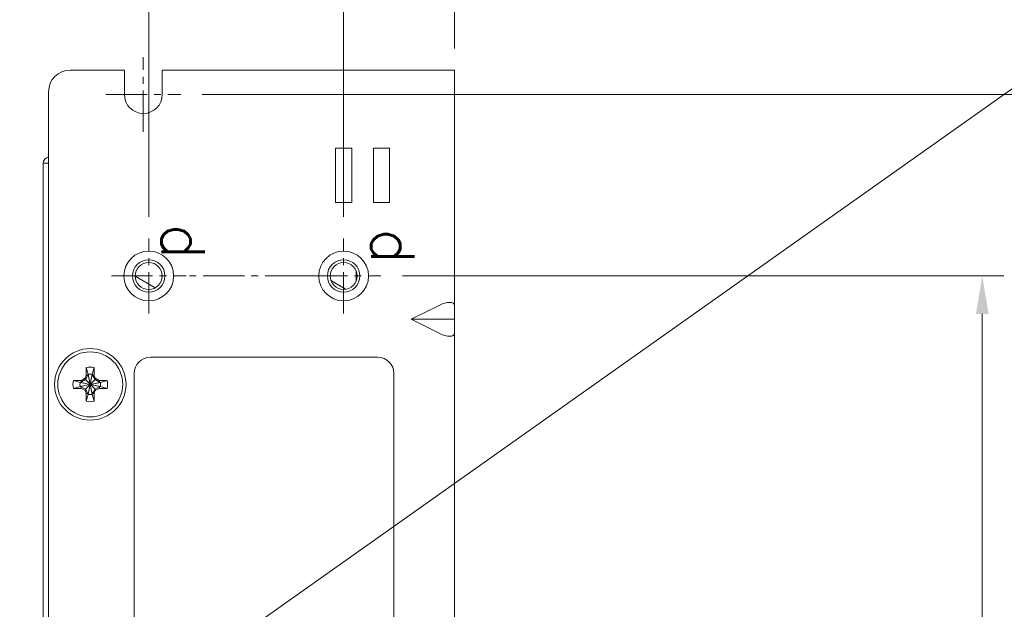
# Model space of a CAD drawing. Header units: inches. Extents: x -123 to 4816, y -2998 to 548.
# Tile 143 of 148: x 4463 to 4554, y 315 to 369. Entities that reach past the tile are written whole.
import ezdxf

# ---------------------------------------------------------------- set-up
doc = ezdxf.new("R2010")
doc.units = ezdxf.units.IN
doc.header["$MEASUREMENT"] = 0
doc.linetypes.add('CENTER2', pattern=[28.575, 19.05, -3.175, 3.175, -3.175])
doc.layers.get('0').update_dxf_attribs({"lineweight": 0})
doc.layers.get('Defpoints').update_dxf_attribs({"lineweight": 0})
doc.layers.add('Center', color=1, linetype='CENTER2', lineweight=0)
doc.layers.add('Dimension', color=2, linetype='Continuous', lineweight=9)
doc.styles.add('ROMANS', font='romans')
doc.dimstyles.new('yutana', dxfattribs={"dimtxt": 3.5, "dimasz": 3.5, "dimexe": 2, "dimexo": 2, "dimgap": 1.5, "dimtad": 1, "dimdec": 1, "dimzin": 0, "dimdsep": 46, "dimtxsty": 'Standard', "dimcen": 0, "dimadec": 0, "dimazin": 0, "dimtp": 0.01, "dimtm": 0.01, "dimtfac": 1, "dimtdec": 1, "dimtmove": 0, "dimatfit": 3, "dimfxl": 1, "dimtolj": 1, "dimtzin": 0, "dimlwd": 0, "dimlwe": 0, "dimarcsym": 0})

# ---------------------------------------------------------------- blocks, each defined once
blk = doc.blocks.new('*D978')
at = {"layer": 'Defpoints', "color": 0}
for p in [(4496.224, 345.463), (4551.762, 345.463), (4503.024, 186.463)]:
    blk.add_point(p, dxfattribs=at)
at = {"layer": 'Dimension', "color": 0, "lineweight": 0}
for p, q in [((4498.224, 345.463), (4553.762, 345.463)), ((4551.762, 189.963), (4551.762, 341.963)), ((4505.024, 186.463), (4553.762, 186.463))]:
    blk.add_line(p, q, dxfattribs=at)
at = {"layer": 'Dimension', "color": 0}
for points in [[(4552.345, 341.963), (4551.179, 341.963), (4551.762, 345.463)], [(4551.179, 189.963), (4552.345, 189.963), (4551.762, 186.463)]]:
    blk.add_solid(points, dxfattribs=at)
at = {"layer": 'Dimension', "color": 0, "insert": (4547.762, 265.963), "char_height": 5, "attachment_point": 5, "rotation": 90, "style": 'ROMANS'}
blk.add_mtext('\\A1;159.0', dxfattribs=at)
blk = doc.blocks.new('*D979')
at = {"layer": 'Defpoints', "color": 0}
for p in [(4477.724, 362.213), (4563.762, 362.213), (4503.024, 186.463)]:
    blk.add_point(p, dxfattribs=at)
at = {"layer": 'Dimension', "color": 0, "lineweight": 0}
for p, q in [((4479.724, 362.213), (4565.762, 362.213)), ((4563.762, 189.963), (4563.762, 358.713)), ((4505.024, 186.463), (4565.762, 186.463))]:
    blk.add_line(p, q, dxfattribs=at)
at = {"layer": 'Dimension', "color": 0}
for points in [[(4564.345, 358.713), (4563.179, 358.713), (4563.762, 362.213)], [(4563.179, 189.963), (4564.345, 189.963), (4563.762, 186.463)]]:
    blk.add_solid(points, dxfattribs=at)
at = {"layer": 'Dimension', "color": 0, "insert": (4559.762, 274.338), "char_height": 5, "attachment_point": 5, "rotation": 90, "style": 'ROMANS'}
blk.add_mtext('\\A1;\\A1;175.8', dxfattribs=at)
blk = doc.blocks.new('*D980')
at = {"layer": 'Defpoints', "color": 0}
for p in [(4492.774, 389.511), (4503.024, 364.463), (4492.774, 348.913)]:
    blk.add_point(p, dxfattribs=at)
at = {"layer": 'Dimension', "color": 0, "lineweight": 0}
for p, q in [((4492.774, 350.913), (4492.774, 391.511)), ((4503.024, 366.463), (4503.024, 391.511)), ((4499.524, 389.511), (4496.274, 389.511)), ((4503.024, 389.511), (4524.048, 389.511))]:
    blk.add_line(p, q, dxfattribs=at)
at = {"layer": 'Dimension', "color": 0}
for points in [[(4496.274, 390.095), (4496.274, 388.928), (4492.774, 389.511)], [(4499.524, 388.928), (4499.524, 390.095), (4503.024, 389.511)]]:
    blk.add_solid(points, dxfattribs=at)
at = {"layer": 'Dimension', "color": 0, "insert": (4515.286, 393.511), "char_height": 5, "attachment_point": 5, "style": 'ROMANS'}
blk.add_mtext('\\A1;10.3', dxfattribs=at)
blk = doc.blocks.new('*D981')
at = {"layer": 'Defpoints', "color": 0}
for p in [(4474.774, 401.511), (4503.024, 364.463), (4474.774, 348.913)]:
    blk.add_point(p, dxfattribs=at)
at = {"layer": 'Dimension', "color": 0, "lineweight": 0}
for p, q in [((4474.774, 350.913), (4474.774, 403.511)), ((4503.024, 366.463), (4503.024, 403.511)), ((4499.524, 401.511), (4478.274, 401.511))]:
    blk.add_line(p, q, dxfattribs=at)
at = {"layer": 'Dimension', "color": 0}
for points in [[(4478.274, 402.095), (4478.274, 400.928), (4474.774, 401.511)], [(4499.524, 400.928), (4499.524, 402.095), (4503.024, 401.511)]]:
    blk.add_solid(points, dxfattribs=at)
at = {"layer": 'Dimension', "color": 0, "insert": (4489.36, 405.511), "char_height": 5, "attachment_point": 5, "style": 'ROMANS'}
blk.add_mtext('\\A1;28.3', dxfattribs=at)

msp = doc.modelspace()

# ---------------------------------------------------------------- linework, layer by layer
at = {"color": 7}
for p, q in [((4472.524, 364.463), (4467.524, 364.463)), ((4472.524, 364.463), (4472.524, 362.213)), ((4476.024, 364.463), (4476.024, 362.213)), ((4503.024, 364.463), (4476.024, 364.463)), ((4503.024, 186.463), (4503.024, 364.463)), ((4465.524, 188.463), (4465.524, 362.463)), ((4492.024, 357.253), (4492.024, 352.253)), ((4492.024, 357.253), (4493.524, 357.253)), ((4493.524, 357.253), (4493.524, 352.253)), ((4495.524, 357.253), (4495.524, 352.253)), ((4495.524, 357.253), (4497.024, 357.253)), ((4497.024, 357.253), (4497.024, 352.253)), ((4492.024, 352.253), (4493.524, 352.253)), ((4495.524, 352.253), (4497.024, 352.253)), ((4493.924, 345.948), (4493.924, 344.977)), ((4475.358, 344.378), (4473.53, 345.433)), ((4492.924, 344.282), (4491.608, 345.042)), ((4492.924, 344.243), (4492.924, 344.282)), ((4501.524, 342.713), (4499.024, 341.463)), ((4503.024, 341.463), (4499.024, 341.463)), ((4501.524, 340.213), (4499.024, 341.463)), ((4495.924, 337.963), (4474.924, 337.963)), ((4469.004, 337.019), (4469.189, 336.395)), ((4469.004, 336.279), (4469.004, 337.019)), ((4469.744, 337.019), (4469.559, 336.395)), ((4469.744, 337.019), (4469.744, 336.279)), ((4467.818, 335.833), (4468.442, 335.648)), ((4467.818, 335.833), (4468.558, 335.833)), ((4470.306, 335.278), (4468.442, 335.648)), ((4468.479, 335.648), (4468.442, 335.648)), ((4470.306, 335.648), (4468.442, 335.278)), ((4468.929, 335.908), (4468.479, 335.648)), ((4468.558, 335.833), (4468.479, 335.648)), ((4470.269, 335.278), (4468.479, 335.648)), ((4470.269, 335.648), (4468.479, 335.278)), ((4468.558, 335.833), (4468.91, 336.036)), ((4468.91, 336.036), (4469.004, 336.279)), ((4468.91, 336.036), (4468.929, 335.908)), ((4469.189, 336.358), (4468.929, 335.908)), ((4469.819, 335.018), (4468.929, 335.908)), ((4468.929, 335.018), (4469.819, 335.908)), ((4469.004, 336.279), (4469.189, 336.358)), ((4469.559, 334.531), (4469.189, 336.395)), ((4469.189, 336.395), (4469.189, 336.358)), ((4469.189, 334.531), (4469.559, 336.395)), ((4469.559, 334.568), (4469.189, 336.358)), ((4469.189, 334.568), (4469.559, 336.358)), ((4469.559, 336.358), (4469.559, 336.395)), ((4469.819, 335.908), (4469.559, 336.358)), ((4469.744, 336.279), (4469.559, 336.358)), ((4469.744, 336.279), (4469.838, 336.036)), ((4469.838, 336.036), (4469.819, 335.908)), ((4470.269, 335.648), (4469.819, 335.908)), ((4469.838, 336.036), (4470.191, 335.833)), ((4470.191, 335.833), (4470.269, 335.648)), ((4470.191, 335.833), (4470.931, 335.833)), ((4470.306, 335.648), (4470.269, 335.648)), ((4470.931, 335.833), (4470.306, 335.648)), ((4473.424, 336.463), (4473.424, 289.463)), ((4497.424, 287.963), (4497.424, 336.463)), ((4467.818, 335.093), (4468.442, 335.278)), ((4468.558, 335.093), (4467.818, 335.093)), ((4468.442, 335.278), (4468.479, 335.278)), ((4468.558, 335.093), (4468.479, 335.278)), ((4468.479, 335.278), (4468.929, 335.018)), ((4468.91, 334.889), (4468.558, 335.093)), ((4468.91, 334.889), (4468.929, 335.018)), ((4469.004, 334.646), (4468.91, 334.889)), ((4468.929, 335.018), (4469.189, 334.568)), ((4469.559, 334.568), (4469.819, 335.018)), ((4469.838, 334.889), (4469.744, 334.646)), ((4469.819, 335.018), (4470.269, 335.278)), ((4469.838, 334.889), (4469.819, 335.018)), ((4470.191, 335.093), (4469.838, 334.889)), ((4470.191, 335.093), (4470.269, 335.278)), ((4470.931, 335.093), (4470.191, 335.093)), ((4470.269, 335.278), (4470.306, 335.278)), ((4470.931, 335.093), (4470.306, 335.278)), ((4469.004, 333.906), (4469.004, 334.646)), ((4469.004, 334.646), (4469.189, 334.568)), ((4469.004, 333.906), (4469.189, 334.531)), ((4469.189, 334.568), (4469.189, 334.531)), ((4469.744, 334.646), (4469.559, 334.568)), ((4469.559, 334.531), (4469.559, 334.568)), ((4469.744, 333.906), (4469.559, 334.531)), ((4469.744, 334.646), (4469.744, 333.906))]:
    msp.add_line(p, q, dxfattribs=at)
at = {"color": 3}
for p in [(4465.024, 307.35), (4465.524, 355.863)]:
    msp.add_line(p, (4465.024, 355.863), dxfattribs=at)
at = {"color": 7}
for centre, radius in [((4474.774, 345.463), 2.3), ((4492.774, 345.463), 2.3), ((4474.774, 345.463), 1.25), ((4492.774, 345.463), 1.25), ((4469.374, 335.463), 3.3), ((4469.374, 335.463), 3)]:
    msp.add_circle(centre, radius, dxfattribs=at)
at = {"color": 8}
for centre in [(4474.774, 345.463), (4492.774, 345.463)]:
    msp.add_circle(centre, 1.5, dxfattribs=at)
at = {"color": 7}
for centre, radius, start, end in [((4467.524, 362.463), 2, 90, 180), ((4474.274, 362.213), 1.75, 180, 0), ((4474.924, 336.463), 1.5, 90, 180), ((4495.924, 336.463), 1.5, 0, 90), ((4469.374, 335.463), 1.6, 76.62932, 103.37068), ((4469.374, 335.463), 1.6, 166.62932, 193.37068), ((4469.374, 335.463), 0.95, 168.77065, 191.22935), ((4469.374, 335.463), 0.95, 78.77065, 101.22935), ((4469.374, 335.463), 0.95, 348.77065, 11.22935), ((4469.374, 335.463), 1.6, 346.62932, 13.37068), ((4469.374, 335.463), 1.6, 256.62932, 283.37068), ((4469.374, 335.463), 0.95, 258.77065, 281.22935)]:
    msp.add_arc(centre, radius, start, end, dxfattribs=at)
at = {"color": 3}
msp.add_arc((4465.624, 355.863), 0.6, 100.01683, 180, dxfattribs=at)
at = {"color": 7}
for centre, major_axis, start_param, end_param in [((4501.524, 341.963), (-1.46, -0.902), -3.373416, -1.80262), ((4501.524, 340.963), (-1.46, 0.902), -4.480565, -2.909769)]:
    msp.add_ellipse(centre, major_axis=major_axis, ratio=0.381966, start_param=start_param, end_param=end_param, dxfattribs=at)
at = {"layer": 'Center', "color": 1, "linetype": 'CENTER2', "ltscale": 0.2}
for p, q in [((4474.774, 342.013), (4474.774, 348.913)), ((4492.774, 342.013), (4492.774, 348.913)), ((4471.324, 345.463), (4478.224, 345.463)), ((4489.324, 345.463), (4496.224, 345.463))]:
    msp.add_line(p, q, dxfattribs=at)
at = {"layer": 'Dimension'}
msp.add_line((4096.842, 39.103), (4816.293, 547.857), dxfattribs=at)
at = {"layer": 'Dimension', "color": 1, "linetype": 'CENTER2', "ltscale": 0.2}
for p, q in [((4474.274, 358.763), (4474.274, 365.663)), ((4470.824, 362.213), (4477.724, 362.213)), ((4489.324, 345.463), (4478.224, 345.463))]:
    msp.add_line(p, q, dxfattribs=at)

# ---------------------------------------------------------------- texts
at = {"style": 'ROMANS'}
for p in [(4478.616, 347.017), (4498, 346.565)]:
    msp.add_text('p', height=4, rotation=90, dxfattribs=at).set_placement(p)

# ---------------------------------------------------------------- dimensions: what is measured, and where the dimension line sits
at = {"layer": 'Dimension'}
for base, p1, p2, angle, picture, middle in [((4474.774230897, 401.511485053), (4503.024230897, 364.462787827), (4474.774230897, 348.912787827), 180, '*D981', (4489.360392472, 401.511485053)), ((4492.774230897, 389.511485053), (4503.024230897, 364.462787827), (4492.774230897, 348.912787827), 180, '*D980', (4515.286135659, 389.511485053)), ((4551.762, 345.463), (4503.024, 186.463), (4496.224, 345.463), 90, '*D978', (4551.762, 265.963))]:
    dim = msp.add_linear_dim(base=base, p1=p1, p2=p2, angle=angle, dimstyle='yutana', override={"dimtxt": 5, "dimtxsty": 'ROMANS', "dimtmove": 0}, dxfattribs=at)
    dim.commit()
    dim.dimension.update_dxf_attribs({"geometry": picture, "text_midpoint": middle, "dimtype": 160})
dim = msp.add_linear_dim(base=(4563.762066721, 362.212787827), p1=(4503.024230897, 186.462787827), p2=(4477.724230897, 362.212787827), angle=90, text='\\A1;<>', dimstyle='yutana', override={"dimtxt": 5, "dimtxsty": 'ROMANS', "dimtmove": 0}, dxfattribs=at)
dim.commit()
dim.dimension.update_dxf_attribs({"geometry": '*D979', "text_midpoint": (4563.762066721, 274.337787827), "dimtype": 160})

doc.saveas('drawing.dxf')
